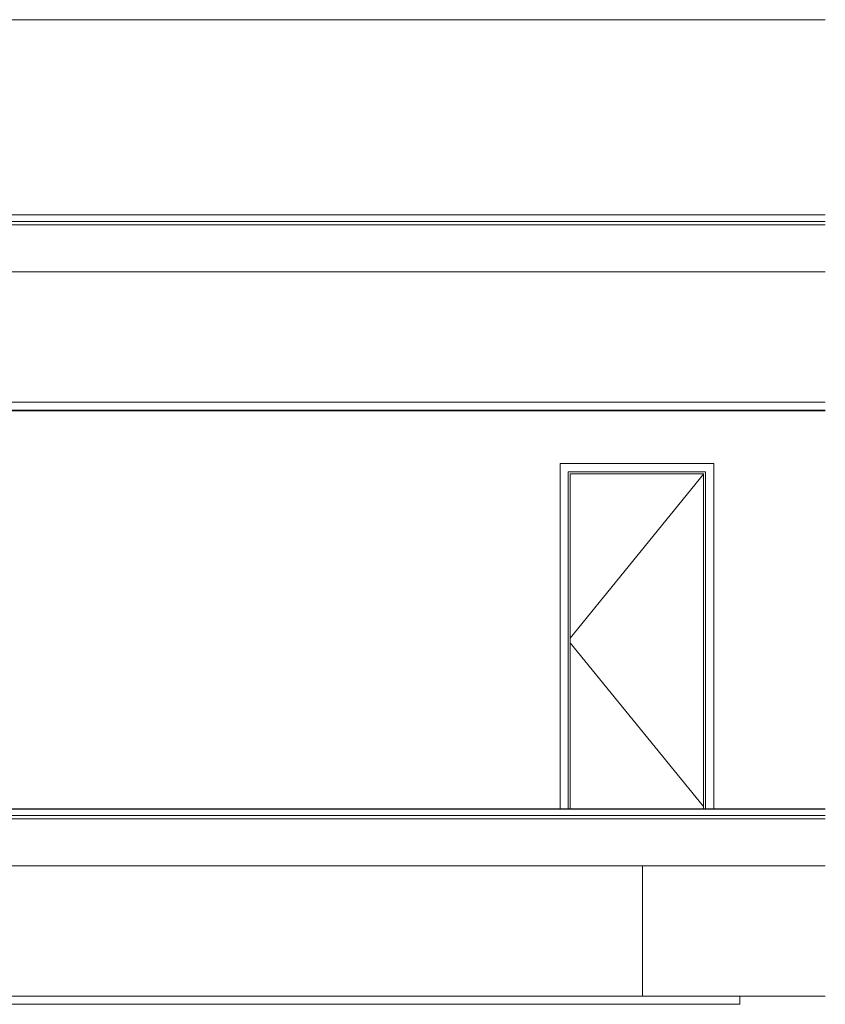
# Model space of a CAD drawing. Header units: millimetres. Extents: x -30280 to 309309, y -17460 to 4378.
# Tile 122 of 256: x 68204 to 73152, y -10094 to -4044. Entities that reach past the tile are written whole.
import ezdxf

# ---------------------------------------------------------------- set-up
doc = ezdxf.new("R2010")
doc.units = ezdxf.units.MM
doc.header["$MEASUREMENT"] = 0
doc.linetypes.add('Wipeout_Contour', pattern=[1000, 0, -1000])
for name, color, linetype, lineweight in [('P1_P2_PLANTA PRIMERA_2_07_CR_Cel Ras pladur_Pluma_Nº__1', 7, 'Continuous', 5), ('P1_P2_PLANTA PRIMERA_2_10_ESTR_Fotjats_Pluma_Nº__1', 7, 'Continuous', 5), ('P1_P2_PLANTA PRIMERA_2_12_FAÇ_Façana_Pluma_Nº__1', 7, 'Continuous', 5), ('P1_P2_PLANTA PRIMERA_2_12_FAÇ_Façana_Pluma_Nº__47', 7, 'Continuous', 20), ('P1_P2_PLANTA PRIMERA_2_Nuevo_07_CR_Cel Ras pladur_Pluma_Nº__1', 7, 'Continuous', 5), ('P1_P2_PLANTA PRIMERA_2_Nuevo_07_CR_Cel Ras_lames_Pluma_Nº__1', 7, 'Continuous', 5), ('P1_P2_PLANTA PRIMERA_2_Nuevo_08_E_Envans secs_Pluma_Nº__47', 7, 'Continuous', 20), ('P1_P2_PLANTA PRIMERA_2_Nuevo_14_PAV_Soft Light Grey 0554_Pluma_Nº__29', 7, 'Continuous', 20)]:
    doc.layers.add(name, color=color, linetype=linetype, lineweight=lineweight)
doc.layers.add('P1_P2_PLANTA PRIMERA_2_12_FAÇ_Façana', color=7, linetype='Continuous')
doc.layers.add('P1_P2_PLANTA PRIMERA_2_Nuevo_08_E_Envans secs', color=7, linetype='Continuous')
doc.layers.add('P1_P2_PLANTA PRIMERA_2_12_FAÇ_Façana_Pluma_Nº__3', color=7, linetype='Continuous', lineweight=5, true_color=0xa4a4a4)

msp = doc.modelspace()

# ---------------------------------------------------------------- linework, layer by layer
at = {"layer": 'P1_P2_PLANTA PRIMERA_2_10_ESTR_Fotjats_Pluma_Nº__1', "color": 7, "linetype": 'Continuous', "lineweight": 5}
for p, q in [((73152, -5284.4), (64036.3, -5284.4)), ((73152, -5304.4), (64036.3, -5304.4)), ((73152, -8934.4), (36809, -8934.4)), ((73152, -8954.4), (36809, -8954.4))]:
    msp.add_line(p, q, dxfattribs=at)
at = {"layer": 'P1_P2_PLANTA PRIMERA_2_Nuevo_07_CR_Cel Ras_lames_Pluma_Nº__1', "color": 7, "linetype": 'Continuous', "lineweight": 5}
for p, q in [((68427.7, -10094.4), (68127.7, -10094.4)), ((68727.7, -10094.4), (68427.7, -10094.4)), ((69027.7, -10094.4), (68727.7, -10094.4)), ((69327.7, -10094.4), (69027.7, -10094.4)), ((69627.7, -10094.4), (69327.7, -10094.4)), ((69927.7, -10094.4), (69627.7, -10094.4)), ((70227.7, -10094.4), (69927.7, -10094.4)), ((70527.7, -10094.4), (70227.7, -10094.4)), ((70827.7, -10094.4), (70527.7, -10094.4)), ((71127.7, -10094.4), (70827.7, -10094.4)), ((71427.7, -10094.4), (71127.7, -10094.4)), ((71727.7, -10094.4), (71427.7, -10094.4)), ((72027.7, -10094.4), (71727.7, -10094.4)), ((72327.7, -10094.4), (72027.7, -10094.4)), ((72627.7, -10094.4), (72327.7, -10094.4))]:
    msp.add_line(p, q, dxfattribs=at)

# ---------------------------------------------------------------- wipeouts: each hides what was drawn before it
at = {"color": 254, "linetype": 'Wipeout_Contour', "lineweight": 0, "ltscale": 241003.461982}
msp.add_wipeout([(46967.1, -4044.4), (46967.1, -5244.4), (73152, -5244.4), (73152, -4044.4)], dxfattribs=at).dxf.layer = 'P1_P2_PLANTA PRIMERA_2_12_FAÇ_Façana'
at = {"color": 254, "linetype": 'Wipeout_Contour', "lineweight": 0, "ltscale": 283733.577662}
msp.add_wipeout([(68204.4, -5594.4), (68204.4, -6394.4), (73152, -6394.4), (73152, -5594.4)], dxfattribs=at).dxf.layer = 'P1_P2_PLANTA PRIMERA_2_12_FAÇ_Façana'
at = {"color": 254, "linetype": 'Wipeout_Contour', "lineweight": 0, "ltscale": 287936.361071}
msp.add_wipeout([(71522.8, -8892.4), (71572.8, -8892.4), (71572.8, -6822.4), (71522.8, -6772.4)], dxfattribs=at).dxf.layer = 'P1_P2_PLANTA PRIMERA_2_12_FAÇ_Façana'
at = {"color": 254, "linetype": 'Wipeout_Contour', "lineweight": 0, "ltscale": 291490.962081}
msp.add_wipeout([(72416.8, -8892.4), (72466.8, -8892.4), (72466.8, -6772.4), (72416.8, -6822.4)], dxfattribs=at).dxf.layer = 'P1_P2_PLANTA PRIMERA_2_12_FAÇ_Façana'
at = {"color": 254, "linetype": 'Wipeout_Contour', "lineweight": 0, "ltscale": 292918.977253}
msp.add_wipeout([(72029.5, -9244.4), (72029.5, -10044.4), (73152, -10044.4), (73152, -9244.4)], dxfattribs=at).dxf.layer = 'P1_P2_PLANTA PRIMERA_2_Nuevo_08_E_Envans secs'

# ---------------------------------------------------------------- next in the draw order: linework, layer by layer
at = {"layer": 'P1_P2_PLANTA PRIMERA_2_07_CR_Cel Ras pladur_Pluma_Nº__1', "color": 7, "linetype": 'Continuous', "lineweight": 5, "flags": 128}
msp.add_lwpolyline([(73152, -6394.4), (73036.3, -6394.4), (72736.3, -6394.4), (72436.3, -6394.4), (72136.3, -6394.4), (71836.3, -6394.4), (71536.3, -6394.4), (71236.3, -6394.4), (70936.3, -6394.4), (70636.3, -6394.4), (70336.3, -6394.4), (70036.3, -6394.4), (69736.3, -6394.4), (69436.3, -6394.4), (69136.3, -6394.4), (68836.3, -6394.4), (68536.3, -6394.4), (68236.3, -6394.4), (67936.3, -6394.4)], dxfattribs=at)
at = {"layer": 'P1_P2_PLANTA PRIMERA_2_10_ESTR_Fotjats_Pluma_Nº__1', "color": 7, "linetype": 'Continuous', "lineweight": 5}
for p, q in [((73152, -5244.4), (64036.3, -5244.4)), ((73152, -5594.4), (64046.3, -5594.4))]:
    msp.add_line(p, q, dxfattribs=at)
at = {"layer": 'P1_P2_PLANTA PRIMERA_2_12_FAÇ_Façana_Pluma_Nº__47', "color": 7, "linetype": 'Continuous', "lineweight": 20}
msp.add_line((46967.1, -4044.4), (73152, -4044.4), dxfattribs=at)
at = {"layer": 'P1_P2_PLANTA PRIMERA_2_Nuevo_07_CR_Cel Ras pladur_Pluma_Nº__1', "color": 7, "linetype": 'Continuous', "lineweight": 5}
msp.add_line((73152, -10044.4), (72627.7, -10044.4), dxfattribs=at)
at = {"layer": 'P1_P2_PLANTA PRIMERA_2_Nuevo_07_CR_Cel Ras_lames_Pluma_Nº__1', "color": 7, "linetype": 'Continuous', "lineweight": 5}
msp.add_line((72627.7, -10044.4), (72627.7, -10094.4), dxfattribs=at)

# ---------------------------------------------------------------- next in the draw order: wipeouts: each hides what was drawn before it
at = {"color": 254, "linetype": 'Wipeout_Contour', "lineweight": 0, "ltscale": 289259.817272}
msp.add_wipeout([(71522.8, -6772.4), (71572.8, -6822.4), (72416.8, -6822.4), (72466.8, -6772.4)], dxfattribs=at).dxf.layer = 'P1_P2_PLANTA PRIMERA_2_12_FAÇ_Façana'
at = {"color": 254, "linetype": 'Wipeout_Contour', "lineweight": 0, "ltscale": 275263.414963}
msp.add_wipeout([(64237.1, -10044.4), (72029.5, -10044.4), (72029.5, -9244.4), (64237.1, -9244.4)], dxfattribs=at).dxf.layer = 'P1_P2_PLANTA PRIMERA_2_Nuevo_08_E_Envans secs'

# ---------------------------------------------------------------- next in the draw order: linework, layer by layer
at = {"layer": 'P1_P2_PLANTA PRIMERA_2_10_ESTR_Fotjats_Pluma_Nº__1', "color": 7, "linetype": 'Continuous', "lineweight": 5}
msp.add_line((73152, -9244.4), (64037.1, -9244.4), dxfattribs=at)
at = {"layer": 'P1_P2_PLANTA PRIMERA_2_Nuevo_07_CR_Cel Ras pladur_Pluma_Nº__1', "color": 7, "linetype": 'Continuous', "lineweight": 5, "flags": 128}
msp.add_lwpolyline([(72627.7, -10044.4), (72327.7, -10044.4), (72027.7, -10044.4), (71727.7, -10044.4), (71427.7, -10044.4), (71127.7, -10044.4), (70827.7, -10044.4), (70527.7, -10044.4), (70227.7, -10044.4), (69927.7, -10044.4), (69627.7, -10044.4), (69327.7, -10044.4), (69027.7, -10044.4), (68727.7, -10044.4), (68427.7, -10044.4), (68127.7, -10044.4)], dxfattribs=at)
at = {"layer": 'P1_P2_PLANTA PRIMERA_2_Nuevo_08_E_Envans secs_Pluma_Nº__47', "color": 7, "linetype": 'Continuous', "lineweight": 20}
msp.add_line((72029.5, -10044.4), (72029.5, -9244.4), dxfattribs=at)

# ---------------------------------------------------------------- next in the draw order: wipeouts: each hides what was drawn before it
at = {"color": 254, "linetype": 'Wipeout_Contour', "lineweight": 0, "ltscale": 288066.615053}
msp.add_wipeout([(71572.8, -6834.4), (71572.8, -8892.4), (71584.8, -8892.4), (71584.8, -6834.4)], dxfattribs=at).dxf.layer = 'P1_P2_PLANTA PRIMERA_2_12_FAÇ_Façana'
at = {"color": 254, "linetype": 'Wipeout_Contour', "lineweight": 0, "ltscale": 291374.617334}
msp.add_wipeout([(72404.8, -8892.4), (72416.8, -8892.4), (72416.8, -6834.4), (72404.8, -6834.4)], dxfattribs=at).dxf.layer = 'P1_P2_PLANTA PRIMERA_2_12_FAÇ_Façana'

# ---------------------------------------------------------------- next in the draw order: wipeouts: each hides what was drawn before it
at = {"color": 254, "linetype": 'Wipeout_Contour', "lineweight": 0, "ltscale": 433908.442963}
msp.add_wipeout([(72416.8, -6822.4), (71572.8, -6822.4), (71572.8, -6834.4), (71584.8, -6834.4), (72404.8, -6834.4), (72416.8, -6834.4)], dxfattribs=at).dxf.layer = 'P1_P2_PLANTA PRIMERA_2_12_FAÇ_Façana'

# ---------------------------------------------------------------- next in the draw order: wipeouts: each hides what was drawn before it
at = {"color": 254, "linetype": 'Wipeout_Contour', "lineweight": 0, "ltscale": 289720.615627}
msp.add_wipeout([(71584.8, -8892.4), (72404.8, -8892.4), (72404.8, -6834.4), (71584.8, -6834.4)], dxfattribs=at).dxf.layer = 'P1_P2_PLANTA PRIMERA_2_12_FAÇ_Façana'

# ---------------------------------------------------------------- next in the draw order: wipeouts: each hides what was drawn before it
at = {"color": 254, "linetype": 'Wipeout_Contour', "lineweight": 0, "ltscale": 574124.205975}
msp.add_wipeout([(68204.4, -8892.4), (71522.8, -8892.4), (71522.8, -6772.4), (72466.8, -6772.4), (72466.8, -8892.4), (73152, -8892.4), (73152, -6447.4), (68204.4, -6447.4)], dxfattribs=at).dxf.layer = 'P1_P2_PLANTA PRIMERA_2_12_FAÇ_Façana'

# ---------------------------------------------------------------- next in the draw order: linework, layer by layer
at = {"layer": 'P1_P2_PLANTA PRIMERA_2_07_CR_Cel Ras pladur_Pluma_Nº__1', "color": 7, "linetype": 'Continuous', "lineweight": 5}
msp.add_line((73152, -6447.4), (64046.3, -6447.4), dxfattribs=at)
at = {"layer": 'P1_P2_PLANTA PRIMERA_2_12_FAÇ_Façana_Pluma_Nº__1', "color": 7, "linetype": 'Continuous', "lineweight": 5}
for p, q in [((71522.8, -6772.4), (71522.8, -8892.4)), ((72466.8, -6772.4), (71522.8, -6772.4)), ((72466.8, -8892.4), (72466.8, -6772.4)), ((71572.8, -8892.4), (71572.8, -6822.4)), ((71572.8, -6822.4), (72416.8, -6822.4)), ((71584.8, -8892.4), (71584.8, -6834.4)), ((71584.8, -6834.4), (72404.8, -6834.4)), ((72404.8, -6834.4), (72404.8, -8892.4)), ((72416.8, -6822.4), (72416.8, -8892.4))]:
    msp.add_line(p, q, dxfattribs=at)
at = {"layer": 'P1_P2_PLANTA PRIMERA_2_12_FAÇ_Façana_Pluma_Nº__3', "color": 253, "linetype": 'Continuous', "lineweight": 5, "true_color": 0xa4a4a4}
for p, q in [((72404.8, -6837.2), (71584.8, -7843.7)), ((72404.8, -8879.7), (71584.8, -7873.2))]:
    msp.add_line(p, q, dxfattribs=at)
at = {"layer": 'P1_P2_PLANTA PRIMERA_2_Nuevo_07_CR_Cel Ras_lames_Pluma_Nº__1', "color": 7, "linetype": 'Continuous', "lineweight": 5}
for p, q in [((68236.3, -6444.4), (67936.3, -6444.4)), ((68536.3, -6444.4), (68236.3, -6444.4)), ((68836.3, -6444.4), (68536.3, -6444.4)), ((69136.3, -6444.4), (68836.3, -6444.4)), ((69436.3, -6444.4), (69136.3, -6444.4)), ((69736.3, -6444.4), (69436.3, -6444.4)), ((70036.3, -6444.4), (69736.3, -6444.4)), ((70336.3, -6444.4), (70036.3, -6444.4)), ((70636.3, -6444.4), (70336.3, -6444.4)), ((70936.3, -6444.4), (70636.3, -6444.4)), ((71236.3, -6444.4), (70936.3, -6444.4)), ((71536.3, -6444.4), (71236.3, -6444.4)), ((71836.3, -6444.4), (71536.3, -6444.4)), ((72136.3, -6444.4), (71836.3, -6444.4)), ((72436.3, -6444.4), (72136.3, -6444.4)), ((72736.3, -6444.4), (72436.3, -6444.4)), ((73036.3, -6444.4), (72736.3, -6444.4)), ((73152, -6444.4), (73036.3, -6444.4))]:
    msp.add_line(p, q, dxfattribs=at)
at = {"layer": 'P1_P2_PLANTA PRIMERA_2_Nuevo_14_PAV_Soft Light Grey 0554_Pluma_Nº__29', "color": 7, "linetype": 'Continuous', "lineweight": 20}
for p, q in [((73152, -8892.4), (64046.3, -8892.4)), ((73152, -8894.4), (64046.3, -8894.4))]:
    msp.add_line(p, q, dxfattribs=at)

doc.saveas('drawing.dxf')
